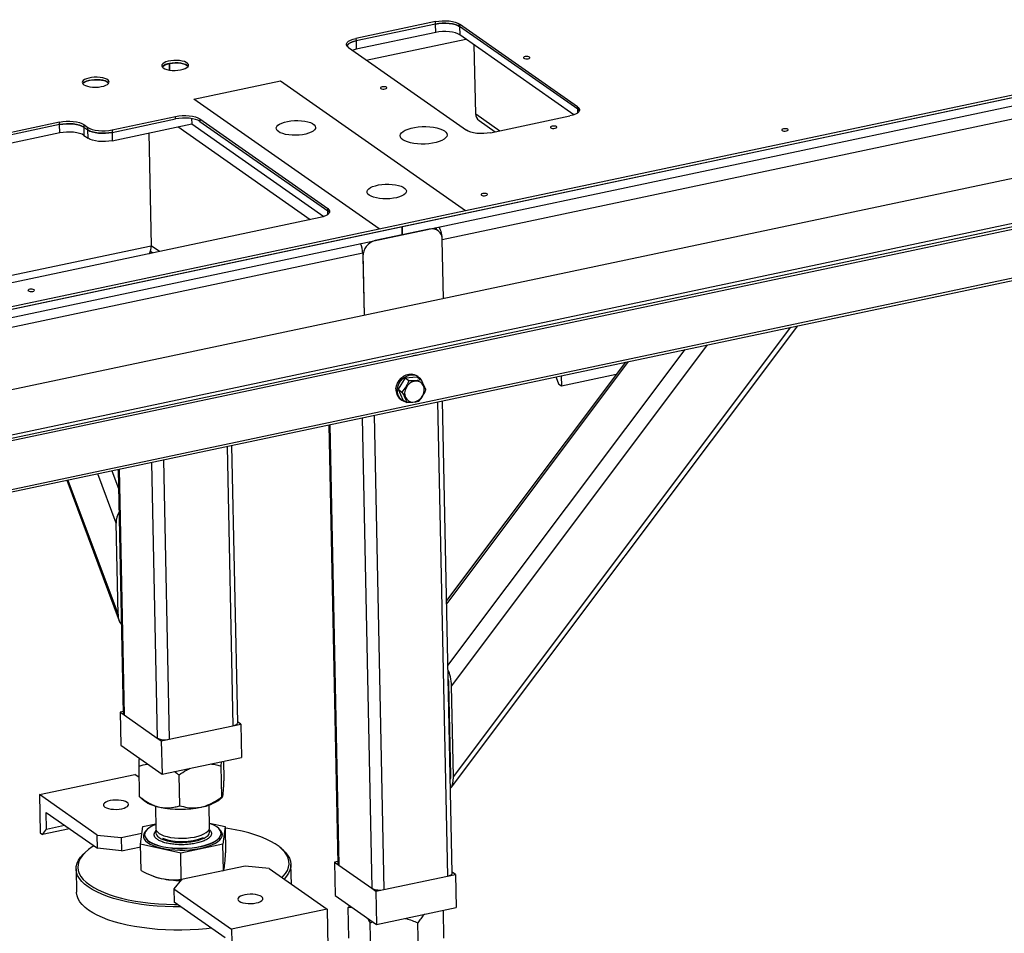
# Model space of a CAD drawing. Header units: millimetres. Extents: x 5 to 589, y 5 to 415.
# Tile 49 of 62: x 416 to 444, y 218 to 243. Entities that reach past the tile are written whole.
import ezdxf

# ---------------------------------------------------------------- set-up
doc = ezdxf.new("R2010")
doc.units = ezdxf.units.MM
doc.layers.add('TRAIT-FORT', color=4, linetype='Continuous', lineweight=25)

msp = doc.modelspace()

# ---------------------------------------------------------------- linework, layer by layer
at = {"layer": 'TRAIT-FORT', "color": 4, "linetype": 'Continuous', "lineweight": 25}
for p, q in [((407.13271, 233.32784), (469.24707, 246.45785)), ((428.02921, 243.26645), (425.81084, 242.79752)), ((428.03064, 243.19687), (428.02921, 243.26645)), ((428.87117, 237.99289), (454.51553, 243.41371)), ((428.03064, 243.19687), (425.81227, 242.72795)), ((428.03542, 242.96495), (425.81705, 242.49602)), ((428.03542, 242.96495), (428.03064, 243.19687)), ((431.99726, 240.89104), (428.70323, 243.19885)), ((428.70323, 243.19885), (428.70467, 243.12927)), ((431.9987, 240.82146), (428.70467, 243.12927)), ((428.70467, 243.12927), (428.70945, 242.89735)), ((425.81084, 242.79752), (425.81227, 242.72795)), ((425.81227, 242.72795), (425.81705, 242.49602)), ((426.09635, 242.19286), (428.87624, 242.78049)), ((427.09805, 237.5482), (451.94379, 242.8002)), ((431.89351, 240.66657), (428.70945, 242.89735)), ((425.59751, 242.54235), (428.89154, 240.23453)), ((427.10283, 237.31627), (451.94857, 242.56828)), ((429.15131, 240.69562), (429.11174, 242.6155)), ((420.60222, 242.09921), (420.60601, 241.9156)), ((420.60601, 241.9156), (420.60223, 242.09921)), ((421.28619, 241.10581), (423.69978, 241.616)), ((423.69978, 241.616), (428.87117, 237.99289)), ((449.73772, 241.72824), (428.21953, 237.17963)), ((426.45759, 237.4827), (421.28619, 241.10581)), ((431.9987, 240.82146), (431.99726, 240.89104)), ((432.00075, 240.72183), (431.9987, 240.82146)), ((419.0012, 240.24466), (420.7759, 240.6198)), ((419.00263, 240.17508), (420.77733, 240.55022)), ((420.77733, 240.55022), (420.7759, 240.6198)), ((421.22272, 240.56097), (421.22578, 240.41208)), ((421.44992, 240.5522), (425.02037, 238.05072)), ((421.44992, 240.5522), (421.45136, 240.48262)), ((421.45136, 240.48262), (425.02181, 237.98114)), ((429.15131, 240.69562), (429.82703, 240.2222)), ((429.24537, 240.50619), (429.69158, 240.19357)), ((429.56557, 240.16693), (431.78394, 240.63586)), ((450.8804, 240.31594), (372.1287, 223.66904)), ((417.53797, 240.46055), (404.982, 237.80641)), ((417.53941, 240.39097), (404.98343, 237.73683)), ((417.53941, 240.39097), (417.53797, 240.46055)), ((417.54419, 240.15904), (417.53941, 240.39097)), ((418.212, 240.39295), (418.32717, 240.31225)), ((418.212, 240.39295), (418.21343, 240.32337)), ((418.21343, 240.32337), (418.32861, 240.24268)), ((418.21343, 240.32337), (418.21821, 240.09144)), ((418.32861, 240.24268), (418.32717, 240.31225)), ((418.33339, 240.01075), (418.32861, 240.24268)), ((419.0012, 240.24466), (419.00263, 240.17508)), ((419.00741, 239.94315), (421.22578, 240.41208)), ((424.53484, 237.73801), (420.83573, 240.32963)), ((421.22578, 240.41208), (424.91662, 237.82626)), ((417.54419, 240.15904), (404.98821, 237.5049)), ((418.21821, 240.09144), (418.33339, 240.01075)), ((419.00263, 240.17508), (419.00741, 239.94315)), ((420.02743, 240.15877), (420.09232, 237.01037)), ((373.48733, 222.5424), (452.23903, 239.18929)), ((452.26251, 239.34762), (373.51081, 222.70073)), ((452.26442, 239.25485), (373.51272, 222.60796)), ((425.02181, 237.98114), (425.02037, 238.05072)), ((424.80705, 237.79555), (409.58903, 234.57869)), ((425.02386, 237.88151), (425.02181, 237.98114)), ((426.45759, 237.4827), (428.87117, 237.99289)), ((371.63879, 225.82497), (427.09804, 237.5482)), ((372.25091, 220.84859), (451.0026, 237.49548)), ((451.02799, 237.56104), (372.27629, 220.91415)), ((407.13128, 233.39741), (426.45759, 237.4827)), ((427.85694, 237.47568), (426.34845, 237.15681)), ((427.10282, 237.31627), (427.09804, 237.5482)), ((427.09805, 237.5482), (427.10283, 237.31627)), ((428.0941, 237.4322), (427.99145, 237.50412)), ((428.03142, 237.49428), (428.01137, 237.50832)), ((371.64357, 225.59304), (427.10282, 237.31627)), ((427.10283, 237.31627), (427.10282, 237.31628)), ((428.25347, 235.53295), (428.21953, 237.17963)), ((408.91351, 234.64734), (420.09232, 237.01037)), ((420.32417, 236.84794), (420.09232, 237.01037)), ((425.99924, 236.80347), (397.82594, 230.84807)), ((420.05031, 236.79555), (420.05635, 236.79132)), ((420.07602, 236.85709), (420.14358, 236.80976)), ((425.99924, 236.80347), (426.0351, 235.06402)), ((426.00116, 236.7107), (426.0351, 235.06402)), ((428.47492, 221.8917), (438.14736, 234.77808)), ((428.52857, 222.18196), (437.95218, 234.73682)), ((435.61701, 234.2432), (428.47606, 224.72947)), ((427.53307, 233.9579), (427.54173, 233.96866)), ((428.37817, 225.29331), (434.99764, 234.11228)), ((433.33297, 233.76039), (428.34074, 227.10936)), ((433.4101, 233.7767), (428.34248, 227.02521)), ((427.18098, 233.32376), (427.51217, 233.34912)), ((427.54543, 233.35722), (427.51088, 233.38143)), ((427.51217, 233.34912), (427.62117, 233.27275)), ((431.39317, 233.35035), (431.47473, 233.1378)), ((431.53782, 233.38092), (431.54383, 233.08938)), ((433.07173, 233.41236), (431.54383, 233.08938)), ((427.18098, 233.32376), (426.98472, 233.00426)), ((427.18098, 233.32376), (427.28998, 233.2474)), ((431.54383, 233.08938), (431.47473, 233.1378)), ((426.98472, 233.00426), (427.09372, 232.9279)), ((426.98472, 233.00426), (427.11965, 232.71012)), ((427.05184, 232.72623), (427.08639, 232.70202)), ((427.11965, 232.71012), (427.22865, 232.63376)), ((428.08995, 232.6521), (428.36283, 219.41356)), ((428.4976, 219.49941), (428.2259, 232.68084)), ((426.31535, 232.27697), (426.58822, 219.03844)), ((425.04924, 232.00934), (425.30173, 219.75949)), ((425.07637, 232.01507), (425.32984, 219.71775)), ((425.98049, 232.20619), (426.25121, 219.07224)), ((422.21299, 231.4098), (422.37377, 223.60961)), ((422.50854, 223.69546), (422.34894, 231.43854)), ((420.10353, 230.96389), (420.26215, 223.26829)), ((420.43838, 231.03467), (420.59916, 223.23449)), ((419.11692, 229.26349), (418.60194, 230.64648)), ((418.99931, 230.73048), (419.18321, 230.23659)), ((419.17228, 230.76704), (419.31268, 223.95554)), ((419.19941, 230.77277), (419.34079, 223.9138)), ((417.74066, 230.46442), (419.20051, 226.54398)), ((417.77122, 230.47088), (419.16943, 226.71597)), ((419.16943, 226.71597), (419.11692, 229.26349)), ((428.45946, 222.23037), (428.40695, 224.77788)), ((428.52857, 222.18196), (428.47606, 224.72947)), ((419.3115, 224.01267), (419.22554, 223.9945)), ((419.22554, 223.9945), (419.24467, 223.06679)), ((419.22554, 223.9945), (419.34074, 223.91379)), ((428.41813, 224.23573), (428.40046, 224.21219)), ((419.34079, 223.9138), (420.26215, 223.26829)), ((422.59567, 223.6565), (422.50808, 223.71787)), ((428.42509, 223.89788), (428.40742, 223.87434)), ((420.59916, 223.23449), (422.37377, 223.60961)), ((422.37379, 223.6096), (422.59567, 223.6565)), ((422.59567, 223.6565), (422.6148, 222.72879)), ((420.2621, 223.26828), (420.3773, 223.18757)), ((420.3773, 223.18757), (420.59918, 223.23447)), ((420.3773, 223.18757), (420.39643, 222.25987)), ((419.24467, 223.06679), (420.39643, 222.25987)), ((420.39643, 222.25987), (422.6148, 222.72879)), ((422.12912, 222.12445), (422.11882, 222.62395)), ((419.77249, 221.6263), (419.75482, 222.48367)), ((422.0521, 222.4861), (422.05817, 222.61113)), ((422.06977, 221.62873), (422.0521, 222.4861)), ((416.97295, 221.69028), (419.635, 222.25299)), ((419.7614, 222.16443), (419.635, 222.25299)), ((420.89146, 221.37965), (420.87378, 222.23702)), ((428.45614, 222.15979), (428.44312, 222.14244)), ((418.58542, 220.56058), (416.97295, 221.69028)), ((416.97295, 221.69028), (416.99494, 220.62342)), ((419.77249, 221.6263), (419.77699, 221.62541)), ((419.7746, 221.62256), (419.90489, 221.5164)), ((422.01062, 221.5598), (422.08352, 221.62437)), ((420.21106, 221.36992), (420.22416, 220.7347)), ((421.72384, 220.76561), (421.71075, 221.40084)), ((417.17445, 220.72623), (417.16488, 221.19009)), ((417.16488, 221.19009), (418.59307, 220.18949)), ((417.81596, 220.73394), (417.06405, 220.575)), ((417.06405, 220.575), (417.17445, 220.72623)), ((417.17445, 220.72623), (417.67572, 220.83219)), ((419.79979, 220.30162), (419.85914, 220.79735)), ((419.85914, 220.79735), (420.22129, 220.8739)), ((421.72116, 220.89572), (422.15642, 220.79978)), ((421.72311, 220.75095), (421.72384, 220.76561)), ((422.15642, 220.79978), (422.09708, 220.30405)), ((422.15642, 220.79978), (422.17157, 220.06477)), ((416.99494, 220.62342), (417.06405, 220.575)), ((418.58542, 220.56058), (419.25944, 220.49298)), ((418.59307, 220.18949), (418.58542, 220.56058)), ((419.25944, 220.49298), (419.83733, 220.61513)), ((419.25944, 220.49298), (419.26709, 220.12189)), ((419.91007, 220.56581), (419.91017, 220.56117)), ((420.22597, 220.64683), (420.22655, 220.61874)), ((421.7255, 220.63499), (421.72617, 220.64348)), ((421.72623, 220.64965), (421.72565, 220.67774)), ((421.72617, 220.64348), (421.72623, 220.64965)), ((422.04368, 220.5843), (422.04471, 220.60517)), ((422.04471, 220.60517), (422.04462, 220.60981)), ((419.26709, 220.12189), (418.59307, 220.18949)), ((419.26709, 220.12189), (419.80117, 220.23479)), ((420.91876, 220.05498), (419.79979, 220.30162)), ((419.81494, 219.56662), (419.79979, 220.30162)), ((422.09708, 220.30405), (420.91876, 220.05498)), ((422.11223, 219.56905), (422.09708, 220.30405)), ((423.73352, 220.17994), (423.68695, 220.21789)), ((418.28529, 220.10655), (418.24031, 220.06671)), ((420.93391, 219.31997), (420.91876, 220.05498)), ((417.99682, 219.6122), (418.0102, 218.96281)), ((422.71571, 219.69), (420.94101, 219.31486)), ((423.38973, 219.6224), (422.71571, 219.69)), ((423.38973, 219.6224), (425.00219, 218.4927)), ((424.00679, 219.19009), (423.99554, 219.73584)), ((425.30056, 219.81662), (425.2146, 219.79845)), ((425.2146, 219.79845), (425.23372, 218.87074)), ((425.2146, 219.79845), (425.3298, 219.71774)), ((425.32984, 219.71775), (426.25121, 219.07224)), ((420.15267, 219.4134), (420.17572, 219.40507)), ((420.94101, 219.31486), (420.72769, 219.05969)), ((420.93391, 219.31997), (420.96153, 219.3192)), ((422.08472, 219.55662), (422.11223, 219.56905)), ((426.58822, 219.03844), (428.36283, 219.41356)), ((428.36285, 219.41355), (428.58473, 219.46045)), ((428.58473, 219.46045), (428.49714, 219.52182)), ((428.58473, 219.46045), (428.60385, 218.53274)), ((420.72769, 219.05969), (422.34015, 217.92999)), ((420.72769, 219.05969), (420.73534, 218.68861)), ((426.25116, 219.07223), (426.36636, 218.99152)), ((425.23372, 218.87074), (426.38548, 218.06382)), ((426.36636, 218.99152), (426.58824, 219.03842)), ((426.36636, 218.99152), (426.38548, 218.06382)), ((422.16352, 217.68801), (420.73534, 218.68861)), ((425.00219, 218.4927), (422.34015, 217.92999)), ((425.00219, 218.4927), (425.02418, 217.42584)), ((425.63467, 218.58984), (425.59585, 218.5353)), ((425.59585, 218.5353), (425.69054, 218.5507)), ((425.61353, 217.67792), (425.59585, 218.5353)), ((426.38548, 218.06382), (428.60385, 218.53274)), ((428.2662, 217.68073), (428.25018, 218.45798)), ((426.20762, 218.10669), (426.28269, 218.13583)), ((426.2253, 217.24931), (426.20762, 218.10669)), ((427.55163, 217.25072), (427.53396, 218.10809)), ((422.34015, 217.92999), (422.36214, 216.86313))]:
    msp.add_line(p, q, dxfattribs=at)
at = {"layer": 'TRAIT-FORT', "color": 4, "linetype": 'Continuous', "lineweight": 25, "flags": 128}
for points in [[(428.02921, 243.26645), (428.12019, 243.28165), (428.21653, 243.29006), (428.31452, 243.29136), (428.4104, 243.2855), (428.50048, 243.27271), (428.58131, 243.25347), (428.64977, 243.22854), (428.70323, 243.19885)], [(428.03064, 243.19687), (428.12162, 243.21207), (428.21796, 243.22048), (428.31595, 243.22178), (428.41183, 243.21592), (428.50192, 243.20313), (428.58274, 243.1839), (428.6512, 243.15896), (428.70467, 243.12927)], [(428.70467, 243.12927), (428.6512, 243.15896), (428.58274, 243.1839), (428.50192, 243.20313), (428.41183, 243.21592), (428.31595, 243.22178), (428.21796, 243.22048), (428.12162, 243.21207), (428.03064, 243.19687)], [(428.70945, 242.89735), (428.65598, 242.92703), (428.58752, 242.95197), (428.5067, 242.9712), (428.41661, 242.984), (428.32073, 242.98986), (428.22274, 242.98855), (428.1264, 242.98014), (428.03542, 242.96495)], [(425.59751, 242.54235), (425.5611, 242.57564), (425.54313, 242.61125), (425.54431, 242.64782), (425.56458, 242.68394), (425.60316, 242.71822), (425.65858, 242.74935), (425.7287, 242.77613), (425.81084, 242.79752)], [(425.81227, 242.72795), (425.73014, 242.70655), (425.66002, 242.67977), (425.6046, 242.64864), (425.56601, 242.61436), (425.5508, 242.59123)], [(425.81705, 242.49602), (425.73492, 242.47462), (425.70748, 242.46531)], [(420.42961, 241.97513), (420.47453, 241.95076), (420.5329, 241.93081), (420.60201, 241.91623), (420.67862, 241.90768), (420.75914, 241.90559), (420.83981, 241.91003), (420.91686, 241.9208), (420.98668, 241.93741), (421.04602, 241.95906), (421.0921, 241.98476), (421.12275, 242.0133), (421.13656, 242.04334), (421.13286, 242.07348), (421.11185, 242.10231), (421.07449, 242.12849), (421.02254, 242.15078), (420.95842, 242.16815), (420.88513, 242.17978), (420.80611, 242.18513), (420.72503, 242.18395), (420.64571, 242.1763), (420.57184, 242.16253), (420.50687, 242.14328), (420.45386, 242.11946), (420.41527, 242.09219), (420.39291, 242.06273), (420.38782, 242.03246), (420.40025, 242.0028), (420.42961, 241.97513)], [(430.4965, 242.24392), (430.51844, 242.23409), (430.54921, 242.22833), (430.5841, 242.22751), (430.61782, 242.23175), (430.64523, 242.24043), (430.66215, 242.2522), (430.66601, 242.26528), (430.65622, 242.27769), (430.63427, 242.28752), (430.60351, 242.29328), (430.56861, 242.2941), (430.5349, 242.28985), (430.50749, 242.28118), (430.49057, 242.26941), (430.48671, 242.25632), (430.4965, 242.24392)], [(420.39996, 242.0032), (420.40341, 242.00807), (420.43406, 242.0366), (420.48014, 242.0623), (420.53948, 242.08396), (420.6093, 242.10056), (420.68635, 242.11134), (420.76702, 242.11578), (420.84754, 242.11368), (420.92415, 242.10514), (420.99326, 242.09056), (421.05163, 242.07061), (421.09655, 242.04623)], [(421.1262, 242.01817), (421.1262, 242.01817), (421.09655, 242.04623), (421.05092, 242.07092), (420.99149, 242.09103), (420.92112, 242.10562), (420.84319, 242.11397), (420.76145, 242.11569), (420.67982, 242.11069), (420.60223, 242.09921)], [(421.09655, 242.04623), (421.12591, 242.01857), (421.1262, 242.01817)], [(418.21124, 241.5062), (418.25616, 241.48183), (418.31453, 241.46188), (418.38364, 241.4473), (418.46025, 241.43875), (418.54077, 241.43666), (418.62144, 241.4411), (418.69849, 241.45187), (418.76831, 241.46848), (418.82765, 241.49014), (418.87373, 241.51583), (418.90438, 241.54437), (418.91819, 241.57441), (418.91449, 241.60455), (418.89348, 241.63338), (418.85612, 241.65956), (418.80417, 241.68185), (418.74005, 241.69922), (418.66676, 241.71085), (418.58774, 241.7162), (418.50666, 241.71502), (418.42734, 241.70737), (418.35347, 241.6936), (418.2885, 241.67435), (418.23549, 241.65054), (418.1969, 241.62326), (418.17454, 241.5938), (418.16945, 241.56353), (418.18188, 241.53387), (418.21124, 241.5062)], [(418.18159, 241.53427), (418.18504, 241.53914), (418.21569, 241.56767), (418.26177, 241.59337), (418.3211, 241.61503), (418.39093, 241.63164), (418.46798, 241.64241), (418.54865, 241.64685), (418.62917, 241.64475), (418.70578, 241.63621), (418.77489, 241.62163), (418.83326, 241.60168), (418.87818, 241.5773)], [(418.90783, 241.54924), (418.89491, 241.56381), (418.85755, 241.58998), (418.8056, 241.61227), (418.74148, 241.62964), (418.6682, 241.64127), (418.58917, 241.64662), (418.5081, 241.64544), (418.42877, 241.63779), (418.3549, 241.62402), (418.28994, 241.60477), (418.23692, 241.58096), (418.19833, 241.55368), (418.18159, 241.53427)], [(418.87818, 241.5773), (418.90754, 241.54964), (418.90783, 241.54924)], [(426.50343, 241.39985), (426.52538, 241.39002), (426.55614, 241.38425), (426.59104, 241.38343), (426.62476, 241.38768), (426.65216, 241.39635), (426.66908, 241.40813), (426.67294, 241.42121), (426.66315, 241.43361), (426.64121, 241.44344), (426.61044, 241.44921), (426.57555, 241.45003), (426.54183, 241.44578), (426.51442, 241.43711), (426.4975, 241.42534), (426.49364, 241.41225), (426.50343, 241.39985)], [(431.99726, 240.89104), (432.03368, 240.85775), (432.05164, 240.82214), (432.05047, 240.78557), (432.0302, 240.74945), (431.99161, 240.71517), (431.93619, 240.68404), (431.86607, 240.65726), (431.78394, 240.63586)], [(431.9987, 240.82146), (432.03511, 240.78817), (432.04541, 240.77258)], [(432.04541, 240.77258), (432.03511, 240.78817), (431.9987, 240.82146)], [(417.53797, 240.46055), (417.62895, 240.47574), (417.72529, 240.48415), (417.82329, 240.48545), (417.91917, 240.4796), (418.00925, 240.4668), (418.09007, 240.44757), (418.15853, 240.42263), (418.212, 240.39295)], [(420.7759, 240.6198), (420.86688, 240.63499), (420.96322, 240.6434), (421.06121, 240.6447), (421.15709, 240.63885), (421.24717, 240.62605), (421.328, 240.60682), (421.39646, 240.58188), (421.44992, 240.5522)], [(421.45136, 240.48262), (421.39789, 240.5123), (421.32943, 240.53724), (421.24861, 240.55648), (421.15852, 240.56927), (421.06264, 240.57513), (420.96465, 240.57383), (420.86831, 240.56542), (420.77733, 240.55022)], [(423.64591, 240.19709), (423.6085, 240.23045), (423.58799, 240.26605), (423.58503, 240.30275), (423.5997, 240.33936), (423.63155, 240.37473), (423.67955, 240.4077), (423.74215, 240.43721), (423.81734, 240.46232), (423.90271, 240.48223), (423.99551, 240.49628), (424.09276, 240.50404), (424.19134, 240.50524), (424.28807, 240.49986), (424.37984, 240.48806), (424.46372, 240.47023), (424.53699, 240.44693), (424.59731, 240.41892), (424.64274, 240.38709), (424.67181, 240.35247), (424.6836, 240.31618), (424.67772, 240.27937), (424.65436, 240.24323), (424.61428, 240.20893), (424.55876, 240.17756), (424.48958, 240.15014), (424.40897, 240.12754), (424.31953, 240.11049), (424.22412, 240.09954), (424.12581, 240.09504), (424.02776, 240.09714), (423.93313, 240.10576), (423.84495, 240.12064), (423.76606, 240.14129), (423.69899, 240.16705), (423.64591, 240.19709)], [(417.53941, 240.39097), (417.63039, 240.40617), (417.72673, 240.41458), (417.82472, 240.41588), (417.9206, 240.41002), (418.01068, 240.39723), (418.09151, 240.37799), (418.15997, 240.35305), (418.21343, 240.32337)], [(418.21343, 240.32337), (418.15997, 240.35305), (418.09151, 240.37799), (418.01068, 240.39723), (417.9206, 240.41002), (417.82472, 240.41588), (417.72673, 240.41458), (417.63039, 240.40617), (417.53941, 240.39097)], [(418.32717, 240.31225), (418.38064, 240.28257), (418.4491, 240.25763), (418.52992, 240.2384), (418.62001, 240.22561), (418.71589, 240.21975), (418.81388, 240.22105), (418.91022, 240.22946), (419.0012, 240.24466)], [(418.32861, 240.24268), (418.38207, 240.21299), (418.45053, 240.18806), (418.53136, 240.16882), (418.62144, 240.15603), (418.71732, 240.15017), (418.81531, 240.15147), (418.91165, 240.15988), (419.00263, 240.17508)], [(419.00263, 240.17508), (418.91165, 240.15988), (418.81531, 240.15147), (418.71732, 240.15017), (418.62144, 240.15603), (418.53136, 240.16882), (418.45053, 240.18806), (418.38207, 240.21299), (418.32861, 240.24268)], [(427.11664, 239.97069), (427.0749, 240.00716), (427.05015, 240.04599), (427.04307, 240.08612), (427.05385, 240.12645), (427.08219, 240.16588), (427.12733, 240.20334), (427.18804, 240.2378), (427.26264, 240.26833), (427.34912, 240.2941), (427.44512, 240.31439), (427.548, 240.32865), (427.65498, 240.33651), (427.76312, 240.33774), (427.86948, 240.3323), (427.97116, 240.32036), (428.06539, 240.30222), (428.14959, 240.2784), (428.22147, 240.24953), (428.27906, 240.21641), (428.32081, 240.17993), (428.34555, 240.1411), (428.35263, 240.10098), (428.34186, 240.06065), (428.31351, 240.02122), (428.26837, 239.98376), (428.20767, 239.94929), (428.13306, 239.91876), (428.04658, 239.893), (427.95058, 239.87271), (427.8477, 239.85844), (427.74072, 239.85059), (427.63258, 239.84936), (427.52622, 239.85479), (427.42454, 239.86674), (427.33031, 239.88487), (427.24611, 239.9087), (427.17423, 239.93757), (427.11664, 239.97069)], [(429.56557, 240.16693), (429.47459, 240.15174), (429.37825, 240.14333), (429.28026, 240.14203), (429.18438, 240.14789), (429.09429, 240.16068), (429.01347, 240.17991), (428.94501, 240.20485), (428.89154, 240.23453)], [(431.24716, 240.30181), (431.2691, 240.29198), (431.29987, 240.28622), (431.33476, 240.2854), (431.36848, 240.28965), (431.39589, 240.29832), (431.41281, 240.31009), (431.41667, 240.32317), (431.40688, 240.33558), (431.38493, 240.34541), (431.35417, 240.35117), (431.31927, 240.35199), (431.28555, 240.34774), (431.25815, 240.33907), (431.24123, 240.3273), (431.23737, 240.31422), (431.24716, 240.30181)], [(437.70443, 240.2287), (437.72637, 240.21887), (437.75714, 240.21311), (437.79203, 240.21229), (437.82575, 240.21654), (437.85316, 240.22521), (437.87008, 240.23698), (437.87394, 240.25006), (437.86415, 240.26247), (437.8422, 240.2723), (437.81144, 240.27806), (437.77654, 240.27888), (437.74282, 240.27463), (437.71542, 240.26596), (437.6985, 240.25419), (437.69464, 240.24111), (437.70443, 240.2287)], [(418.21821, 240.09144), (418.16475, 240.12113), (418.09629, 240.14606), (418.01546, 240.1653), (417.92538, 240.17809), (417.8295, 240.18395), (417.73151, 240.18265), (417.63517, 240.17424), (417.54419, 240.15904)], [(419.00741, 239.94315), (418.91643, 239.92796), (418.82009, 239.91955), (418.7221, 239.91824), (418.62622, 239.9241), (418.53614, 239.9369), (418.45531, 239.95613), (418.38685, 239.98107), (418.33339, 240.01075)], [(426.17977, 238.42185), (426.14237, 238.4552), (426.12186, 238.4908), (426.1189, 238.5275), (426.13357, 238.56412), (426.16542, 238.59948), (426.21342, 238.63245), (426.27602, 238.66197), (426.35121, 238.68708), (426.43658, 238.70698), (426.52938, 238.72104), (426.62663, 238.7288), (426.72521, 238.73), (426.82194, 238.72462), (426.91371, 238.71282), (426.99759, 238.69498), (427.07086, 238.67169), (427.13118, 238.64367), (427.17661, 238.61185), (427.20568, 238.57723), (427.21747, 238.54093), (427.21159, 238.50413), (427.18823, 238.46799), (427.14815, 238.43369), (427.09263, 238.40232), (427.02345, 238.37489), (426.94284, 238.35229), (426.8534, 238.33524), (426.75799, 238.3243), (426.65968, 238.3198), (426.56163, 238.32189), (426.467, 238.33052), (426.37882, 238.3454), (426.29993, 238.36605), (426.23286, 238.39181), (426.17977, 238.42185)], [(429.31023, 238.42183), (429.33217, 238.41199), (429.36294, 238.40623), (429.39783, 238.40541), (429.43155, 238.40966), (429.45896, 238.41833), (429.47588, 238.4301), (429.47974, 238.44319), (429.46995, 238.45559), (429.448, 238.46542), (429.41724, 238.47119), (429.38234, 238.47201), (429.34862, 238.46776), (429.32122, 238.45909), (429.3043, 238.44731), (429.30044, 238.43423), (429.31023, 238.42183)], [(425.02037, 238.05072), (425.05679, 238.01743), (425.07475, 237.98182), (425.07358, 237.94525), (425.05331, 237.90913), (425.01472, 237.87485), (424.9593, 237.84372), (424.88918, 237.81694), (424.80705, 237.79555)], [(425.02181, 237.98114), (425.05822, 237.94785), (425.06852, 237.93227)], [(425.06852, 237.93227), (425.05822, 237.94785), (425.02181, 237.98114)], [(416.66552, 235.74893), (416.68746, 235.7391), (416.71823, 235.73333), (416.75312, 235.73251), (416.78684, 235.73676), (416.81425, 235.74543), (416.83117, 235.75721), (416.83503, 235.77029), (416.82524, 235.78269), (416.80329, 235.79252), (416.77253, 235.79829), (416.73763, 235.79911), (416.70391, 235.79486), (416.67651, 235.78619), (416.65959, 235.77442), (416.65573, 235.76133), (416.66552, 235.74893)], [(426.92732, 233.01466), (426.94126, 233.09652), (426.9711, 233.17639), (427.01546, 233.25053), (427.07224, 233.31547), (427.13881, 233.36817), (427.21204, 233.40618), (427.28851, 233.42771), (427.36464, 233.43176), (427.43689, 233.41814), (427.50186, 233.38748), (427.51088, 233.38143)], [(426.96187, 232.99045), (426.97581, 233.07231), (427.00566, 233.15218), (427.05001, 233.22632), (427.1068, 233.29126), (427.17336, 233.34397), (427.24659, 233.38197), (427.32306, 233.40351), (427.3992, 233.40756), (427.47144, 233.39393), (427.53641, 233.36328), (427.59107, 233.31702), (427.63286, 233.25732), (427.64259, 233.23718)], [(427.69314, 233.10466), (427.6593, 233.15782), (427.61286, 233.19836), (427.55652, 233.22394), (427.49357, 233.23307), (427.42765, 233.22522), (427.3626, 233.20084), (427.3022, 233.16135), (427.24996, 233.10904), (427.20892, 233.04696), (427.18146, 232.97872), (427.16917, 232.90828), (427.17278, 232.83972), (427.19207, 232.77705), (427.22591, 232.7239), (427.27235, 232.68335), (427.32869, 232.65777), (427.39164, 232.64865), (427.45756, 232.6565), (427.52261, 232.68088), (427.58301, 232.72037), (427.63525, 232.77267), (427.67629, 232.83475), (427.70375, 232.903), (427.71604, 232.97344), (427.71243, 233.04199), (427.69314, 233.10466)], [(422.37377, 223.60961), (422.41483, 223.62031), (422.4499, 223.6337), (422.4776, 223.64926), (422.4969, 223.66641), (422.50703, 223.68446), (422.50854, 223.69546)], [(418.94896, 221.51975), (418.8839, 221.50231), (418.83018, 221.48008), (418.7905, 221.45417), (418.76686, 221.42589), (418.76043, 221.39665), (418.77154, 221.36792), (418.79964, 221.34113), (418.8433, 221.31764), (418.90035, 221.29862), (418.96793, 221.28502), (419.04264, 221.27753), (419.12073, 221.27652), (419.1983, 221.28204), (419.27145, 221.29381), (419.33652, 221.31125), (419.39024, 221.33348), (419.42991, 221.35939), (419.45356, 221.38767), (419.45999, 221.41692), (419.44887, 221.44565), (419.42078, 221.47243), (419.37711, 221.49593), (419.32006, 221.51495), (419.25249, 221.52855), (419.17778, 221.53604), (419.09968, 221.53705), (419.02211, 221.53153), (418.94896, 221.51975)], [(419.87691, 220.54954), (419.87965, 220.49692), (419.90043, 220.44518), (419.9389, 220.39517), (419.99444, 220.34772), (420.06612, 220.3036), (420.15279, 220.26354), (420.253, 220.22819), (420.36512, 220.19814), (420.48731, 220.17388), (420.61755, 220.1558), (420.75372, 220.14421), (420.89357, 220.1393), (421.0348, 220.14114), (421.17511, 220.1497), (421.31218, 220.16485), (421.44377, 220.18634), (421.56771, 220.2138), (421.68197, 220.2468), (421.78467, 220.28479), (421.87413, 220.32715), (421.94887, 220.37317), (422.00768, 220.42212), (422.04958, 220.47317), (422.07389, 220.52549), (422.0802, 220.57823), (422.06842, 220.63052), (422.03873, 220.6815), (421.99163, 220.73033), (421.98408, 220.73663)], [(420.22167, 220.85551), (420.19639, 220.84528), (420.10977, 220.80427), (420.0374, 220.7597), (419.98046, 220.71232), (419.93989, 220.66288), (419.91635, 220.61222), (419.91024, 220.56115), (419.92165, 220.51052), (419.95039, 220.46117), (419.996, 220.41389), (420.05772, 220.36946), (420.13453, 220.32862), (420.22519, 220.29204), (420.3282, 220.26032), (420.44187, 220.23397), (420.56433, 220.21343), (420.69357, 220.19904), (420.82747, 220.19103), (420.96383, 220.18954), (421.10042, 220.19459), (421.23498, 220.20609), (421.36531, 220.22386), (421.48928, 220.24761), (421.60483, 220.27694), (421.71008, 220.31138), (421.80331, 220.35036), (421.88297, 220.39324), (421.94775, 220.43931), (421.99661, 220.48782), (422.02873, 220.53797), (422.04358, 220.58894), (422.04358, 220.58894)], [(420.22416, 220.7347), (420.22452, 220.72794), (420.23695, 220.68559), (420.26666, 220.64476), (420.31295, 220.6064), (420.37474, 220.57141), (420.45057, 220.54061), (420.53867, 220.51472), (420.63697, 220.49435), (420.74317, 220.47997), (420.85479, 220.47193), (420.9692, 220.47041), (421.08372, 220.47545), (421.19566, 220.48692), (421.30242, 220.50457), (421.40147, 220.52797), (421.49051, 220.55658), (421.56743, 220.58973), (421.63045, 220.62663), (421.67809, 220.66644), (421.70922, 220.7082), (421.72311, 220.75095)], [(422.04358, 220.58894), (422.04093, 220.63989), (422.02081, 220.68999), (421.98356, 220.7384), (421.92979, 220.78435), (421.86038, 220.82707), (421.77647, 220.86586), (421.72135, 220.88642)], [(423.74629, 219.3726), (423.78014, 219.40754), (423.84704, 219.49031), (423.89679, 219.57446), (423.92908, 219.65948), (423.94374, 219.74488), (423.94066, 219.83012), (423.91987, 219.91471), (423.88148, 219.99813), (423.82574, 220.07988), (423.75298, 220.15946), (423.66363, 220.23641), (423.55823, 220.31025), (423.43742, 220.38054), (423.30192, 220.44687), (423.15255, 220.50882), (422.9902, 220.56604), (422.81586, 220.61816), (422.63057, 220.66489), (422.43544, 220.70594), (422.23165, 220.74106), (422.15741, 220.75207)], [(419.91017, 220.56117), (419.91034, 220.55651), (419.92174, 220.50589), (419.95049, 220.45653), (419.99609, 220.40925), (420.05781, 220.36482), (420.13463, 220.32399), (420.22529, 220.2874), (420.3283, 220.25568), (420.44196, 220.22933), (420.56442, 220.20879), (420.69367, 220.1944), (420.82757, 220.18639), (420.96393, 220.1849), (421.10051, 220.18995), (421.23508, 220.20145), (421.36541, 220.21922), (421.48937, 220.24297), (421.60493, 220.2723), (421.71018, 220.30674), (421.8034, 220.34572), (421.88306, 220.3886), (421.94785, 220.43467), (421.9967, 220.48318), (422.02882, 220.53333), (422.04368, 220.5843)], [(420.22663, 220.61629), (420.22691, 220.61197), (420.23934, 220.56963), (420.26905, 220.5288), (420.31534, 220.49044), (420.37713, 220.45545), (420.45296, 220.42464), (420.54106, 220.39875), (420.63936, 220.37838), (420.74557, 220.36401), (420.85718, 220.35597), (420.97159, 220.35445), (421.08611, 220.35948), (421.19805, 220.37096), (421.30481, 220.3886), (421.40386, 220.41201), (421.4929, 220.44062), (421.56983, 220.47376), (421.63284, 220.51067), (421.68048, 220.55047), (421.71161, 220.59224), (421.7255, 220.63499)], [(418.49393, 220.25895), (418.44971, 220.23089), (418.34191, 220.15374), (418.25007, 220.07398), (418.17474, 219.99209), (418.11637, 219.90857), (418.07531, 219.82392), (418.05182, 219.73865), (418.04603, 219.65326), (418.05797, 219.56828), (418.08758, 219.48422), (418.13468, 219.40157), (418.19898, 219.32085), (418.2801, 219.24252), (418.37755, 219.16707)], [(423.73352, 220.17994), (423.75621, 220.16096), (423.838, 220.08233), (423.90312, 220.0013), (423.95117, 219.91835), (423.98189, 219.83397), (423.99508, 219.74865), (423.99068, 219.66289), (423.9687, 219.57719), (423.92927, 219.49207), (423.87264, 219.40801), (423.80503, 219.33144)], [(418.33413, 219.11131), (418.23615, 219.18708), (418.15435, 219.26571), (418.08924, 219.34674), (418.04118, 219.42969), (418.01047, 219.51407), (417.99728, 219.5994), (418.00168, 219.68516), (418.02366, 219.77085), (418.06308, 219.85598), (418.11972, 219.94003), (418.19323, 220.02253), (418.24031, 220.06671)], [(420.17572, 219.40507), (420.2552, 219.37907), (420.37639, 219.34801)], [(428.36283, 219.41356), (428.40389, 219.42426), (428.43895, 219.43765), (428.46666, 219.45321), (428.48595, 219.47036), (428.49609, 219.48842), (428.4976, 219.49941)], [(420.92688, 218.55441), (420.70927, 218.55538), (420.48156, 218.5628), (420.25687, 218.57673), (420.03652, 218.59711), (419.8218, 218.62381), (419.61397, 218.65667), (419.41425, 218.6955), (419.22382, 218.74008), (419.04378, 218.79013), (418.87521, 218.84537), (418.71908, 218.90547), (418.57631, 218.97009), (418.44775, 219.03883), (418.33413, 219.11131)], [(418.37755, 219.16707), (418.49074, 219.09495), (418.61899, 219.02659), (418.76153, 218.9624), (418.91751, 218.90277), (419.08598, 218.84806), (419.26593, 218.79859), (419.45629, 218.75467), (419.6559, 218.71656), (419.86356, 218.68448), (420.07803, 218.65863), (420.29802, 218.63917), (420.5222, 218.62621), (420.74923, 218.61984), (420.83447, 218.61915)], [(421.77946, 217.95709), (421.63688, 217.94182), (421.41051, 217.9231), (421.18179, 217.91085), (420.95205, 217.90513), (420.72266, 217.90599), (420.49495, 217.9134), (420.27026, 217.92734), (420.0499, 217.94772), (419.83518, 217.97442), (419.62735, 218.00728), (419.42764, 218.04611), (419.2372, 218.09068), (419.05717, 218.14074), (418.88859, 218.19598), (418.73246, 218.25608), (418.5897, 218.3207), (418.46113, 218.38944), (418.34752, 218.46191), (418.24953, 218.53769), (418.16774, 218.61632), (418.10263, 218.69735), (418.05457, 218.7803), (418.02386, 218.86468), (418.01066, 218.95), (418.0102, 218.96281)], [(423.02619, 218.66322), (423.09125, 218.68067), (423.14497, 218.7029), (423.18465, 218.7288), (423.20829, 218.75709), (423.21472, 218.78633), (423.20361, 218.81506), (423.17551, 218.84184), (423.13185, 218.86534), (423.07479, 218.88436), (423.00722, 218.89796), (422.93251, 218.90545), (422.85442, 218.90646), (422.77685, 218.90094), (422.70369, 218.88916), (422.63863, 218.87172), (422.58491, 218.84949), (422.54524, 218.82359), (422.52159, 218.7953), (422.51516, 218.76606), (422.52628, 218.73733), (422.55437, 218.71054), (422.59804, 218.68705), (422.65509, 218.66803), (422.72266, 218.65443), (422.79737, 218.64694), (422.87547, 218.64593), (422.95304, 218.65145), (423.02619, 218.66322)]]:
    msp.add_lwpolyline(points, dxfattribs=at)
at = {"layer": 'TRAIT-FORT', "color": 4, "linetype": 'Continuous', "lineweight": 25}
for centre, radius, start, end in [((425.84562, 242.34578), 0.38362, 94.986965, 140.221561), ((420.63071, 241.77815), 0.32233, 95.070264, 135.71608), ((429.38301, 240.69261), 0.23173, 179.255877, 233.560084), ((427.92526, 237.1893), 0.29442, 358.117569, 103.419154), ((427.93011, 237.36537), 0.16396, 30.183504, 51.834578), ((427.32974, 237.15902), 0.89003, 1.32694, 24.973607), ((419.70048, 236.97675), 0.39328, 331.512659, 4.904514), ((425.32972, 236.7875), 0.66971, 1.366243, 24.934304), ((426.45878, 236.71268), 0.45763, 103.951468, 180.248045), ((427.24186, 232.97936), 0.31651, 173.59726, 233.105821), ((427.2612, 232.95108), 0.30191, 172.507728, 257.664326), ((419.3654, 223.96071), 0.05297, 185.599829, 242.31561), ((420.47766, 223.72009), 0.50057, 244.498486, 284.047103), ((420.49797, 222.33855), 1.01374, 234.194257, 260.770502), ((421.31516, 222.48085), 1.15413, 278.413145, 307.055721), ((420.90673, 224.14713), 2.86672, 258.503682, 281.617474), ((420.11531, 220.50426), 0.24266, 128.175543, 169.245432), ((420.94772, 222.02705), 1.64829, 250.839961, 291.501804), ((425.35446, 219.76466), 0.05297, 185.599829, 242.31561), ((420.92261, 221.94364), 2.65248, 258.116148, 269.96934), ((426.46672, 219.52404), 0.50057, 244.498486, 284.047103)]:
    msp.add_arc(centre, radius, start, end, dxfattribs=at)
for centre, major_axis, ratio, start_param, end_param in [((419.38312, 229.31976), (0.0494, 0.4049), 0.64636487, 0.9613982, 1.78848309), ((419.43563, 226.77224), (0.0494, 0.4049), 0.64636487, 1.78848309, 2.61556797), ((428.33785, 224.8263), (-0.04494, 0.41349), 0.31673036, 4.44174174, 5.63706324), ((428.33785, 224.8263), (-0.02247, 0.20674), 0.31673036, 4.44174174, 5.1891859), ((428.39036, 222.27879), (-0.02247, 0.20674), 0.31673036, 3.69429758, 4.44174174), ((428.39036, 222.27879), (-0.04494, 0.41349), 0.31673036, 3.24642024, 4.44174174)]:
    msp.add_ellipse(centre, major_axis=major_axis, ratio=ratio, start_param=start_param, end_param=end_param, dxfattribs=at)
for points, knots in [([(427.53307, 233.9579), (427.50843, 233.95284), (427.46628, 233.94419), (427.41639, 233.93967), (427.39566, 233.93779)], [0, 0, 0, 0, 0.58466838, 1, 1, 1, 1]), ([(427.28998, 233.2474), (427.27679, 233.217), (427.25012, 233.15554), (427.18762, 233.04379), (427.13008, 232.97277), (427.09372, 232.9279)], [0, 0, 0, 0, 0.26486233, 0.53546796, 1, 1, 1, 1]), ([(427.28998, 233.2474), (427.32254, 233.24691), (427.38836, 233.24593), (427.50538, 233.25155), (427.57633, 233.26454), (427.62117, 233.27275)], [0, 0, 0, 0, 0.26486233, 0.53546796, 1, 1, 1, 1]), ([(427.62117, 233.27275), (427.64373, 233.23149), (427.68103, 233.16329), (427.72141, 233.07401), (427.74291, 233.01802), (427.75319, 232.98731), (427.7561, 232.97861)], [0, 0, 0, 0, 0.38639472, 0.63860277, 0.89762595, 1, 1, 1, 1]), ([(427.09372, 232.9279), (427.11628, 232.88663), (427.15358, 232.81844), (427.19395, 232.72916), (427.21546, 232.67317), (427.22574, 232.64246), (427.22865, 232.63376)], [0, 0, 0, 0, 0.38639472, 0.63860277, 0.89762595, 1, 1, 1, 1]), ([(427.55984, 232.65911), (427.5807, 232.68414), (427.62286, 232.73474), (427.69396, 232.84047), (427.73204, 232.92512), (427.7561, 232.97861)], [0, 0, 0, 0, 0.264862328, 0.535467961, 1, 1, 1, 1]), ([(427.55984, 232.65911), (427.53495, 232.65423), (427.48462, 232.64435), (427.3762, 232.63271), (427.28578, 232.63335), (427.22865, 232.63376)], [0, 0, 0, 0, 0.26486233, 0.53546796, 1, 1, 1, 1]), ([(419.75482, 222.48367), (419.758, 222.55844), (419.76134, 222.63683), (419.76537, 222.69898), (419.76556, 222.70186)], [0, 0, 0, 0, 0.95375005, 1, 1, 1, 1]), ([(419.75482, 222.48367), (419.82997, 222.50801), (419.90878, 222.53353), (419.99369, 222.53902), (419.99762, 222.53927)], [0, 0, 0, 0, 0.95375005, 1, 1, 1, 1]), ([(420.87378, 222.23702), (420.94178, 222.28633), (421.0421, 222.35907), (421.1506, 222.4102), (421.18556, 222.42668)], [0, 0, 0, 0, 0.67780934, 1, 1, 1, 1]), ([(421.73948, 222.54377), (421.80062, 222.53821), (421.90791, 222.52846), (422.00873, 222.49884), (422.0521, 222.4861)], [0, 0, 0, 0, 0.56982571, 1, 1, 1, 1]), ([(420.73971, 222.33243), (420.73978, 222.33239), (420.78603, 222.30476), (420.82994, 222.27087), (420.87378, 222.23702)], [0, 0, 0, 0, 0.00160601, 1, 1, 1, 1]), ([(422.10285, 221.71155), (422.10538, 221.73545), (422.1105, 221.78377), (422.11733, 221.88394), (422.12358, 221.99777), (422.12727, 222.0821), (422.12912, 222.12445)], [0, 0, 0, 0, 0.24957791, 0.50436411, 0.75104693, 1, 1, 1, 1]), ([(419.77249, 221.6263), (419.84993, 221.5706), (419.96722, 221.48624), (420.13442, 221.40209), (420.24457, 221.36011), (420.31192, 221.34366), (420.33538, 221.33793)], [0, 0, 0, 0, 0.43204542, 0.65434926, 0.87965336, 1, 1, 1, 1]), ([(421.48402, 221.33915), (421.49434, 221.34143), (421.57686, 221.35971), (421.73335, 221.41649), (421.91772, 221.51976), (422.02718, 221.59821), (422.06977, 221.62873)], [0, 0, 0, 0, 0.05039955, 0.40261353, 0.76758847, 1, 1, 1, 1]), ([(422.06977, 221.62873), (422.07464, 221.62388), (422.082, 221.61653), (422.0918, 221.64266), (422.09799, 221.67351), (422.10159, 221.70172), (422.10285, 221.71155)], [0, 0, 0, 0, 0.43204542, 0.65434926, 0.87965336, 1, 1, 1, 1]), ([(420.33538, 221.33793), (420.38398, 221.32956), (420.4822, 221.31265), (420.62454, 221.31788), (420.76183, 221.3399), (420.84812, 221.36636), (420.89146, 221.37965)], [0, 0, 0, 0, 0.24957791, 0.50436411, 0.75104693, 1, 1, 1, 1]), ([(420.89146, 221.37965), (420.96119, 221.36094), (421.08932, 221.32656), (421.28927, 221.30977), (421.41853, 221.32927), (421.48402, 221.33915)], [0, 0, 0, 0, 0.370774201, 0.681181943, 1, 1, 1, 1]), ([(421.71863, 220.71022), (421.72374, 220.70635), (421.75128, 220.68552), (421.77389, 220.64415), (421.77558, 220.60679), (421.7764, 220.58866)], [0, 0, 0, 0, 0.10497215, 0.56549929, 1, 1, 1, 1]), ([(420.17829, 220.58697), (420.18241, 220.60526), (420.18978, 220.63799), (420.22111, 220.66905), (420.23493, 220.68275)], [0, 0, 0, 0, 0.55891972, 1, 1, 1, 1]), ([(421.7764, 220.58866), (421.77163, 220.57044), (421.76179, 220.53291), (421.71067, 220.4772), (421.63055, 220.4236), (421.5209, 220.37573), (421.3885, 220.3368), (421.24197, 220.30892), (421.09113, 220.29276), (420.94139, 220.28749), (420.79288, 220.29244), (420.64587, 220.30829), (420.50598, 220.33586), (420.38287, 220.37453), (420.28465, 220.42218), (420.21734, 220.47562), (420.17955, 220.53124), (420.1787, 220.56875), (420.17829, 220.58697)], [0, 0, 0, 0, 0.05825802, 0.12000566, 0.18432041, 0.25, 0.31567959, 0.37999434, 0.44174198, 0.5, 0.55825802, 0.62000566, 0.68432041, 0.75, 0.81567959, 0.87999434, 0.94174198, 1, 1, 1, 1]), ([(422.14386, 219.72162), (422.14874, 219.76796), (422.15859, 219.86165), (422.16721, 219.99657), (422.17157, 220.06477)], [0, 0, 0, 0, 0.49451073, 1, 1, 1, 1]), ([(422.11223, 219.56905), (422.11759, 219.58267), (422.12843, 219.61016), (422.13869, 219.68424), (422.14386, 219.72162)], [0, 0, 0, 0, 0.49545796, 1, 1, 1, 1]), ([(419.81494, 219.56662), (419.90636, 219.51996), (420.09085, 219.42578), (420.28064, 219.37409), (420.37639, 219.34801)], [0, 0, 0, 0, 0.49545796, 1, 1, 1, 1]), ([(420.37639, 219.34801), (420.47004, 219.33214), (420.65942, 219.30006), (420.84175, 219.31329), (420.93391, 219.31997)], [0, 0, 0, 0, 0.49451073, 1, 1, 1, 1]), ([(426.10647, 218.25929), (426.11732, 218.24519), (426.15216, 218.19992), (426.18501, 218.1447), (426.20762, 218.10669)], [0, 0, 0, 0, 0.31156023, 1, 1, 1, 1]), ([(427.18168, 218.23212), (427.19216, 218.23009), (427.25862, 218.21723), (427.37699, 218.17546), (427.48148, 218.13062), (427.53396, 218.10809)], [0, 0, 0, 0, 0.08530201, 0.54055613, 1, 1, 1, 1]), ([(427.71981, 218.34587), (427.71422, 218.34045), (427.67883, 218.30606), (427.61639, 218.22607), (427.56152, 218.14754), (427.53396, 218.10809)], [0, 0, 0, 0, 0.085302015, 0.54055613, 1, 1, 1, 1])]:
    msp.add_open_spline(points, degree=3, knots=knots, dxfattribs=at)

doc.saveas('drawing.dxf')
